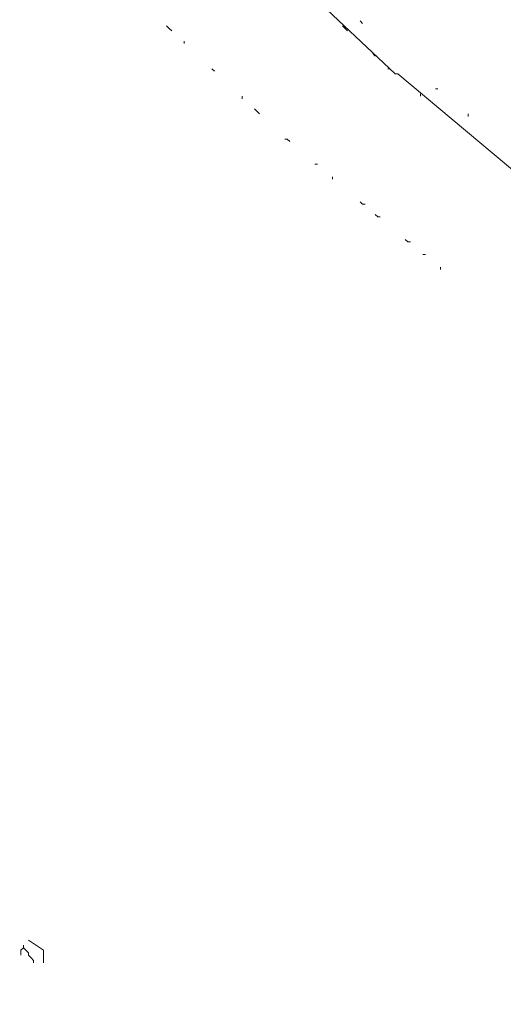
# Model space of a CAD drawing. Header units: metres. Extents: x 196942 to 197892, y 354692 to 355693.
# Tile 40 of 55: x 197449 to 197487, y 355129 to 355207. Entities that reach past the tile are written whole.
import ezdxf
from ezdxf.lldxf.tags import DXFTag

# ---------------------------------------------------------------- set-up
doc = ezdxf.new("R2010")
doc.units = ezdxf.units.M
for name, color, linetype, lineweight in [('B-OI-KL-ET_LS_Orientatieverzoek_Enexis_0000729946-G', 190, 'KL-LS-N', 18), ('B-OI-KL-ET_MS_Orientatieverzoek_prorail_0000596202-G', 130, 'KL-MS-N', 18), ('B-OI-KL-OVERIG_Orientatieverzoek_prorail_0000596202-G', 130, 'Continuous', 18)]:
    doc.layers.add(name, color=color, linetype=linetype, lineweight=lineweight)
doc.styles.get("Standard").update_dxf_attribs({"font": 'arial.ttf'})
tags = doc.linetypes.add('KL-LS-N', pattern='A,4,-1,[103,NLCS.SHX,S=0.75,R=0,X=0,Y=0],-1,4,-1,["L",Standard,S=1,R=0,X=0,Y=-0.5],-2', length=13).pattern_tags.tags
tags[18] = DXFTag(74, 10)
tags = doc.linetypes.add('KL-MS-N', pattern='A,4,-1,[103,NLCS.SHX,S=0.75,R=0,X=0,Y=0],-1,4,-1,["M",Standard,S=1,R=0,X=0,Y=-0.5],-2', length=13).pattern_tags.tags
tags[18] = DXFTag(74, 10)

msp = doc.modelspace()

# ---------------------------------------------------------------- linework, layer by layer
at = {"layer": 'B-OI-KL-ET_LS_Orientatieverzoek_Enexis_0000729946-G', "flags": 128}
for points in [[(197450.50168, 355131.88996), (197450.50168, 355132.89016), (197449.30144, 355133.69032)], [(197448.90136, 355133.0902), (197448.70132, 355132.89016), (197448.70132, 355132.49008)], [(197448.90136, 355133.0902), (197448.90136, 355133.29024)], [(197448.90136, 355133.0902), (197449.1014, 355132.89016), (197449.30144, 355132.69012), (197449.30144, 355132.49008), (197449.50148, 355132.29004), (197449.70152, 355132.09), (197449.70152, 355131.88996)]]:
    msp.add_lwpolyline(points, dxfattribs=at)
at = {"layer": 'B-OI-KL-ET_MS_Orientatieverzoek_prorail_0000596202-G', "flags": 128}
msp.add_lwpolyline([(197397.89116, 355277.119), (197399.29144, 355274.71852), (197400.69172, 355275.1186), (197406.0928, 355279.51948), (197406.89296, 355279.51948), (197417.89516, 355265.31664), (197418.0952, 355265.31664), (197423.69632, 355259.1154), (197442.90016, 355237.111), (197443.1002, 355237.111), (197452.102, 355227.50908), (197452.30204, 355227.50908), (197467.90516, 355212.50608), (197468.1052, 355212.50608), (197478.50728, 355202.70412), (197478.70732, 355202.70412), (197497.31104, 355187.101), (197497.51108, 355187.101), (197511.31384, 355176.89896), (197511.51388, 355176.89896), (197533.71832, 355161.89596), (197533.91836, 355161.89596), (197543.92036, 355155.69472), (197540.91976, 355150.69372), (197541.1198, 355149.89356), (197675.74672, 355090.68172), (197676.1468, 355090.68172), (197708.1532, 355076.87896)], dxfattribs=at)
at = {"layer": 'B-OI-KL-OVERIG_Orientatieverzoek_prorail_0000596202-G', "flags": 128}
for points in [[(197475.90676, 355206.70492), (197475.70672, 355206.90496)], [(197460.70372, 355206.1048), (197460.50368, 355206.30484), (197460.30364, 355206.50488)], [(197474.70652, 355206.1048), (197474.50648, 355206.30484), (197474.30644, 355206.50488)], [(197461.70392, 355205.1046), (197461.70392, 355205.30464)], [(197476.90696, 355204.1044), (197476.70692, 355204.30444)], [(197464.1044, 355202.90416), (197463.90436, 355203.1042)], [(197477.90716, 355203.1042), (197478.1072, 355203.1042)], [(197480.50768, 355200.90376), (197480.50768, 355201.1038)], [(197481.70792, 355201.50388), (197481.90796, 355201.50388)], [(197466.30484, 355200.70372), (197466.30484, 355200.90376)], [(197467.70512, 355199.50348), (197467.50508, 355199.70352), (197467.30504, 355199.90356)], [(197484.30844, 355199.30344), (197484.30844, 355199.50348)], [(197470.1056, 355197.30304), (197469.90556, 355197.50308), (197469.70552, 355197.50308)], [(197472.106, 355195.50268), (197472.30604, 355195.50268)], [(197473.50628, 355194.30244), (197473.50628, 355194.50248)], [(197475.90676, 355192.30204), (197475.70672, 355192.50208)], [(197475.90676, 355192.30204), (197476.1068, 355192.30204)], [(197477.107, 355191.30184), (197476.90696, 355191.50188)], [(197477.107, 355191.30184), (197477.30704, 355191.30184)], [(197479.50748, 355189.30144), (197479.30744, 355189.50148)], [(197479.50748, 355189.30144), (197479.70752, 355189.30144)], [(197480.70772, 355188.30124), (197480.90776, 355188.30124)], [(197482.108, 355187.101), (197482.108, 355187.30104)]]:
    msp.add_lwpolyline(points, dxfattribs=at)

doc.saveas('drawing.dxf')
